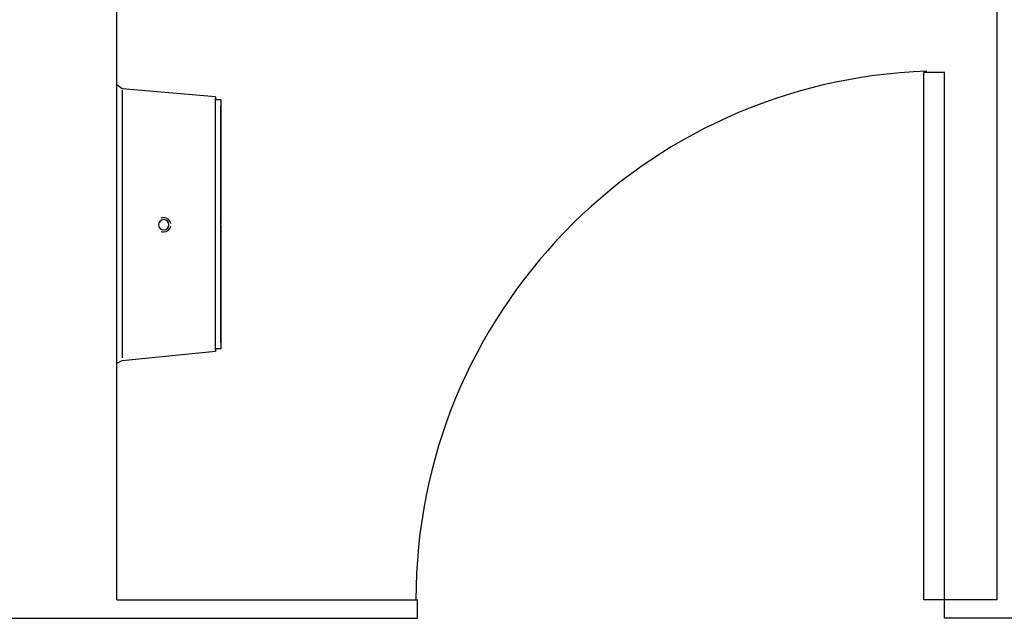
# Model space of a CAD drawing. Header units: millimetres. Extents: x 335 to 739275, y -1 to 84.
# Tile 10 of 71: x 387.773 to 389.26, y 13.346 to 14.249. Entities that reach past the tile are written whole.
import ezdxf

# ---------------------------------------------------------------- set-up
doc = ezdxf.new("R2010")
doc.units = ezdxf.units.MM
doc.header["$MEASUREMENT"] = 0

msp = doc.modelspace()

# ---------------------------------------------------------------- linework, layer by layer
at = {"color": 7}
for p, q in [((387.9197, 13.3737), (387.9197, 15.9237)), ((389.2487, 15.1367), (389.2487, 13.3737)), ((389.1387, 13.3737), (389.1387, 14.1697)), ((389.1697, 14.1697), (389.1387, 14.1697)), ((389.1697, 13.3737), (389.1697, 14.1697)), ((387.9277, 14.1447), (387.9197, 14.1507)), ((388.0687, 14.1327), (387.9277, 14.1447)), ((387.9277, 14.1427), (387.9277, 13.9397)), ((388.0687, 13.9397), (388.0687, 14.1307)), ((387.9277, 13.9397), (387.9277, 13.7387)), ((388.0687, 13.7507), (388.0687, 13.9397)), ((387.9277, 13.7347), (388.0687, 13.7487)), ((387.9197, 13.7307), (387.9277, 13.7347)), ((387.9197, 13.3737), (388.3737, 13.3737)), ((388.3737, 13.3457), (388.3737, 13.3737)), ((389.1697, 13.3737), (389.1387, 13.3737)), ((389.2487, 13.3737), (389.1697, 13.3737)), ((389.1697, 13.3457), (389.1697, 13.3737)), ((387.7247, 13.3457), (387.9197, 13.3457)), ((387.9197, 13.3457), (388.3737, 13.3457)), ((389.7407, 13.3457), (389.1697, 13.3457))]:
    msp.add_line(p, q, dxfattribs=at)
for points in [[(388.0687, 14.1327), (388.0687, 14.1327), (388.0687, 14.1327), (388.0687, 14.1327), (388.0687, 14.1327), (388.0687, 14.1327), (388.0687, 14.1327), (388.0687, 14.1307), (388.0687, 14.1307), (388.0687, 14.1307), (388.0687, 14.1307), (388.0687, 14.1307), (388.0687, 14.1307), (388.0687, 14.1287), (388.0687, 14.1287), (388.0687, 14.1287), (388.0767, 14.1287), (388.0767, 14.1287), (388.0767, 14.1277), (388.0767, 14.1277), (388.0767, 14.1277), (388.0767, 14.1277), (388.0767, 14.1257), (388.0767, 14.1257), (388.0767, 14.1257), (388.0767, 14.1257), (388.0767, 14.1237), (388.0767, 14.1237), (388.0767, 14.1237), (388.0767, 14.1237), (388.0767, 14.1217), (388.0767, 14.1217), (388.0767, 14.1217), (388.0767, 14.1197), (388.0767, 14.1197), (388.0767, 14.1197)], [(388.0767, 13.9397), (388.0767, 13.9477), (388.0767, 13.9557), (388.0767, 13.9617), (388.0767, 13.9687), (388.0767, 13.9767), (388.0767, 13.9827), (388.0767, 13.9907), (388.0767, 13.9967), (388.0767, 14.0037), (388.0767, 14.0097), (388.0767, 14.0157), (388.0767, 14.0237), (388.0767, 14.0297), (388.0767, 14.0357), (388.0767, 14.0417), (388.0767, 14.0467), (388.0767, 14.0527), (388.0767, 14.0587), (388.0767, 14.0627), (388.0767, 14.0687), (388.0767, 14.0727), (388.0767, 14.0787), (388.0767, 14.0827), (388.0767, 14.0867), (388.0767, 14.0897), (388.0767, 14.0937), (388.0767, 14.0977), (388.0767, 14.1017), (388.0767, 14.1037), (388.0767, 14.1077), (388.0767, 14.1097), (388.0767, 14.1117), (388.0767, 14.1137), (388.0767, 14.1157), (388.0767, 14.1157), (388.0767, 14.1177), (388.0767, 14.1177), (388.0767, 14.1197), (388.0767, 14.1197), (388.0767, 14.1197)], [(388.0767, 14.1197), (388.0767, 14.1197), (388.0767, 14.1177), (388.0767, 14.1177), (388.0767, 14.1177), (388.0767, 14.1157), (388.0767, 14.1137), (388.0767, 14.1117), (388.0767, 14.1097), (388.0767, 14.1077), (388.0767, 14.1057), (388.0767, 14.1017), (388.0767, 14.0977), (388.0767, 14.0957), (388.0767, 14.0917), (388.0767, 14.0877), (388.0767, 14.0847), (388.0767, 14.0787), (388.0767, 14.0747), (388.0767, 14.0707), (388.0767, 14.0647), (388.0767, 14.0587), (388.0767, 14.0547), (388.0767, 14.0487), (388.0767, 14.0437), (388.0767, 14.0377), (388.0767, 14.0317), (388.0767, 14.0237), (388.0767, 14.0177), (388.0767, 14.0117), (388.0767, 14.0057), (388.0767, 13.9987), (388.0767, 13.9927), (388.0767, 13.9847), (388.0767, 13.9787), (388.0767, 13.9707), (388.0767, 13.9627), (388.0767, 13.9577), (388.0767, 13.9497), (388.0767, 13.9417)], [(388.0767, 13.9397), (388.0767, 13.9337), (388.0767, 13.9257), (388.0767, 13.9187), (388.0767, 13.9127), (388.0767, 13.9047), (388.0767, 13.8987), (388.0767, 13.8907), (388.0767, 13.8847), (388.0767, 13.8777), (388.0767, 13.8717), (388.0767, 13.8637), (388.0767, 13.8577), (388.0767, 13.8517), (388.0767, 13.8457), (388.0767, 13.8397), (388.0767, 13.8347), (388.0767, 13.8287), (388.0767, 13.8227), (388.0767, 13.8167), (388.0767, 13.8127), (388.0767, 13.8067), (388.0767, 13.8027), (388.0767, 13.7987), (388.0767, 13.7947), (388.0767, 13.7897), (388.0767, 13.7877), (388.0767, 13.7837), (388.0767, 13.7797), (388.0767, 13.7777), (388.0767, 13.7737), (388.0767, 13.7717), (388.0767, 13.7697), (388.0767, 13.7677), (388.0767, 13.7657), (388.0767, 13.7637), (388.0767, 13.7637), (388.0767, 13.7617), (388.0767, 13.7617), (388.0767, 13.7617), (388.0767, 13.7617)], [(388.0767, 13.7617), (388.0767, 13.7617), (388.0767, 13.7617), (388.0767, 13.7637), (388.0767, 13.7637), (388.0767, 13.7657), (388.0767, 13.7677), (388.0767, 13.7697), (388.0767, 13.7717), (388.0767, 13.7737), (388.0767, 13.7757), (388.0767, 13.7797), (388.0767, 13.7817), (388.0767, 13.7857), (388.0767, 13.7897), (388.0767, 13.7937), (388.0767, 13.7967), (388.0767, 13.8007), (388.0767, 13.8067), (388.0767, 13.8107), (388.0767, 13.8167), (388.0767, 13.8207), (388.0767, 13.8267), (388.0767, 13.8327), (388.0767, 13.8377), (388.0767, 13.8437), (388.0767, 13.8497), (388.0767, 13.8557), (388.0767, 13.8637), (388.0767, 13.8697), (388.0767, 13.8757), (388.0767, 13.8827), (388.0767, 13.8887), (388.0767, 13.8967), (388.0767, 13.9027), (388.0767, 13.9107), (388.0767, 13.9167), (388.0767, 13.9237), (388.0767, 13.9317), (388.0767, 13.9377), (388.0767, 13.9397)], [(388.0767, 13.7617), (388.0767, 13.7617), (388.0767, 13.7597), (388.0767, 13.7597), (388.0767, 13.7597), (388.0767, 13.7597), (388.0767, 13.7577), (388.0767, 13.7577), (388.0767, 13.7577), (388.0767, 13.7557), (388.0767, 13.7557), (388.0767, 13.7557), (388.0767, 13.7557), (388.0767, 13.7537), (388.0767, 13.7537), (388.0767, 13.7537), (388.0767, 13.7537), (388.0767, 13.7527), (388.0767, 13.7527), (388.0767, 13.7527), (388.0687, 13.7527), (388.0687, 13.7507), (388.0687, 13.7507), (388.0687, 13.7507), (388.0687, 13.7507), (388.0687, 13.7507), (388.0687, 13.7507), (388.0687, 13.7487), (388.0687, 13.7487), (388.0687, 13.7487), (388.0687, 13.7487), (388.0687, 13.7487), (388.0687, 13.7487), (388.0687, 13.7487), (388.0687, 13.7487), (388.0687, 13.7487)]]:
    msp.add_lwpolyline(points, dxfattribs=at)
for centre, radius, start, end in [((389.1697, 13.3737), 0.7982, 91.9048, 180), ((387.9907, 13.9397), 0.0108, 90, 109.947), ((387.9907, 13.9397), 0.0108, 7.8969, 90), ((387.9907, 13.9397), 0.00782, 90, 270), ((387.9907, 13.9397), 0.00782, 270, 90), ((387.9907, 13.9397), 0.0108, 270, 352.103), ((387.9907, 13.9397), 0.0108, 250.053, 270)]:
    msp.add_arc(centre, radius, start, end, dxfattribs=at)

doc.saveas('drawing.dxf')
